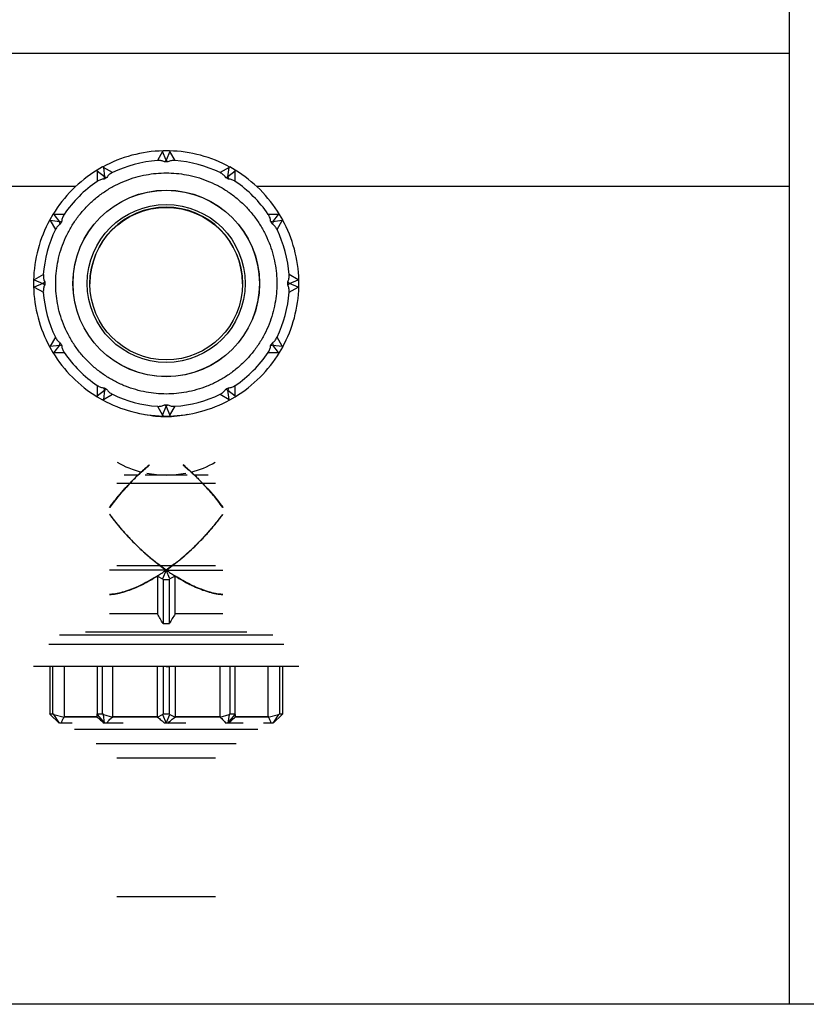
# Model space of a CAD drawing. Header units: millimetres. Extents: x 0 to 841, y 0 to 594.
# Tile 70 of 256: x 310 to 320, y 273 to 285. Entities that reach past the tile are written whole.
import ezdxf

# ---------------------------------------------------------------- set-up
doc = ezdxf.new("R2010")
doc.units = ezdxf.units.MM
doc.layers.add('TRAIT-FINS', color=9, linetype='Continuous')
doc.layers.add('TRAIT-FORT', color=4, linetype='Continuous', lineweight=25)

msp = doc.modelspace()

# ---------------------------------------------------------------- hatches: boundary and pattern name
at = {"layer": 'TRAIT-FINS'}
h = msp.add_hatch(dxfattribs=at)
h.set_pattern_fill('ANSI31', color=9, style=0)
edge = h.paths.add_edge_path(flags=0)
edge.add_ellipse((312.284, 281.925), major_axis=(0, -0.966), ratio=1, start_angle=0, end_angle=0)

# ---------------------------------------------------------------- linework, layer by layer
at = {"layer": 'TRAIT-FORT', "color": 4, "linetype": 'Continuous', "lineweight": 25}
for p, q in [((320.176, 272.799), (320.176, 294.799)), ((320.176, 284.839), (272.192, 284.839)), ((312.239, 283.599), (312.173, 283.484)), ((312.239, 283.599), (312.244, 283.608)), ((312.284, 283.488), (312.239, 283.599)), ((312.324, 283.608), (312.244, 283.608)), ((312.33, 283.599), (312.284, 283.488)), ((312.324, 283.608), (312.33, 283.599)), ((312.396, 283.484), (312.33, 283.599)), ((312.263, 283.467), (312.284, 283.488)), ((312.284, 283.488), (312.306, 283.467)), ((311.479, 283.403), (311.41, 283.363)), ((311.41, 283.352), (311.41, 283.363)), ((311.41, 283.352), (311.41, 283.22)), ((311.504, 283.279), (311.41, 283.352)), ((311.489, 283.398), (311.479, 283.403)), ((311.603, 283.332), (311.489, 283.398)), ((311.489, 283.398), (311.504, 283.279)), ((313.08, 283.398), (312.966, 283.332)), ((313.064, 283.279), (313.08, 283.398)), ((313.159, 283.352), (313.064, 283.279)), ((313.08, 283.398), (313.09, 283.403)), ((313.159, 283.363), (313.09, 283.403)), ((313.159, 283.352), (313.159, 283.363)), ((313.159, 283.22), (313.159, 283.352)), ((311.497, 283.25), (311.504, 283.279)), ((311.504, 283.279), (311.534, 283.271)), ((313.035, 283.271), (313.064, 283.279)), ((313.064, 283.279), (313.072, 283.25)), ((309.68, 283.159), (311.14, 283.159)), ((313.429, 283.159), (320.176, 283.159)), ((310.85, 282.803), (310.81, 282.734)), ((310.815, 282.724), (310.81, 282.734)), ((310.815, 282.724), (310.881, 282.61)), ((310.933, 282.708), (310.815, 282.724)), ((310.861, 282.803), (310.85, 282.803)), ((310.993, 282.803), (310.861, 282.803)), ((310.861, 282.803), (310.933, 282.708)), ((310.933, 282.708), (310.963, 282.716)), ((310.941, 282.679), (310.933, 282.708)), ((313.708, 282.803), (313.576, 282.803)), ((313.606, 282.716), (313.635, 282.708)), ((313.635, 282.708), (313.628, 282.679)), ((313.635, 282.708), (313.708, 282.803)), ((313.754, 282.724), (313.635, 282.708)), ((313.688, 282.61), (313.754, 282.724)), ((313.708, 282.803), (313.719, 282.803)), ((313.759, 282.734), (313.719, 282.803)), ((313.754, 282.724), (313.759, 282.734)), ((310.614, 281.974), (310.604, 281.968)), ((310.604, 281.968), (310.604, 281.888)), ((310.729, 282.04), (310.614, 281.974)), ((310.614, 281.974), (310.724, 281.928)), ((310.724, 281.928), (310.746, 281.95)), ((313.823, 281.95), (313.844, 281.928)), ((313.955, 281.974), (313.84, 282.04)), ((313.844, 281.928), (313.955, 281.974)), ((313.955, 281.974), (313.964, 281.968)), ((313.964, 281.888), (313.964, 281.968)), ((310.614, 281.883), (310.604, 281.888)), ((310.724, 281.928), (310.614, 281.883)), ((310.614, 281.883), (310.729, 281.817)), ((310.746, 281.907), (310.724, 281.928)), ((311.318, 281.928), (311.318, 281.925)), ((313.25, 281.925), (313.25, 281.928)), ((313.844, 281.928), (313.823, 281.907)), ((313.84, 281.817), (313.955, 281.883)), ((313.955, 281.883), (313.844, 281.928)), ((313.955, 281.883), (313.964, 281.888)), ((310.881, 281.247), (310.815, 281.133)), ((313.754, 281.133), (313.688, 281.247)), ((310.815, 281.133), (310.81, 281.123)), ((310.81, 281.123), (310.85, 281.054)), ((310.815, 281.133), (310.933, 281.148)), ((310.933, 281.148), (310.861, 281.054)), ((310.933, 281.148), (310.941, 281.178)), ((310.963, 281.14), (310.933, 281.148)), ((313.635, 281.148), (313.606, 281.14)), ((313.628, 281.178), (313.635, 281.148)), ((313.635, 281.148), (313.754, 281.133)), ((313.708, 281.054), (313.635, 281.148)), ((313.719, 281.054), (313.759, 281.123)), ((313.754, 281.133), (313.759, 281.123)), ((310.861, 281.054), (310.85, 281.054)), ((310.861, 281.054), (310.993, 281.054)), ((313.576, 281.054), (313.708, 281.054)), ((313.708, 281.054), (313.719, 281.054)), ((311.41, 280.637), (311.41, 280.505)), ((311.41, 280.505), (311.504, 280.577)), ((311.504, 280.577), (311.489, 280.459)), ((311.504, 280.577), (311.497, 280.607)), ((311.534, 280.585), (311.504, 280.577)), ((313.064, 280.577), (313.035, 280.585)), ((313.072, 280.607), (313.064, 280.577)), ((313.08, 280.459), (313.064, 280.577)), ((313.064, 280.577), (313.159, 280.505)), ((313.159, 280.505), (313.159, 280.637)), ((311.41, 280.505), (311.41, 280.493)), ((311.41, 280.493), (311.479, 280.453)), ((311.489, 280.459), (311.479, 280.453)), ((311.489, 280.459), (311.603, 280.525)), ((312.966, 280.525), (313.08, 280.459)), ((313.08, 280.459), (313.09, 280.453)), ((313.09, 280.453), (313.159, 280.493)), ((313.159, 280.505), (313.159, 280.493)), ((312.173, 280.372), (312.239, 280.258)), ((312.239, 280.258), (312.284, 280.368)), ((312.284, 280.368), (312.263, 280.39)), ((312.306, 280.39), (312.284, 280.368)), ((312.284, 280.368), (312.33, 280.258)), ((312.33, 280.258), (312.396, 280.372)), ((312.239, 280.258), (312.244, 280.248)), ((312.244, 280.248), (312.324, 280.248)), ((312.33, 280.258), (312.324, 280.248)), ((311.927, 279.499), (311.753, 279.499)), ((312.551, 279.499), (312.018, 279.499)), ((312.816, 279.499), (312.644, 279.499)), ((311.659, 279.398), (312.91, 279.398)), ((311.659, 278.358), (312.91, 278.358)), ((312.284, 278.298), (312.179, 278.377)), ((312.284, 278.298), (312.203, 278.358)), ((312.39, 278.377), (312.284, 278.298)), ((312.284, 278.298), (311.567, 278.298)), ((312.172, 278.223), (312.239, 278.188)), ((312.172, 278.223), (312.172, 277.743)), ((312.284, 278.298), (312.239, 278.188)), ((312.33, 278.188), (312.284, 278.298)), ((312.284, 278.298), (313.002, 278.298)), ((312.397, 278.223), (312.33, 278.188)), ((312.397, 277.743), (312.397, 278.223)), ((312.244, 278.178), (312.239, 278.188)), ((312.244, 278.178), (312.324, 278.178)), ((312.244, 278.178), (312.244, 277.622)), ((312.324, 278.178), (312.33, 278.188)), ((312.324, 277.622), (312.324, 278.178)), ((312.172, 277.743), (311.567, 277.743)), ((313.002, 277.743), (312.397, 277.743)), ((310.934, 277.478), (313.635, 277.478)), ((311.264, 277.518), (313.305, 277.518)), ((310.797, 277.358), (313.772, 277.358)), ((310.81, 277.078), (310.81, 276.478)), ((310.85, 277.078), (310.83, 277.078)), ((310.85, 277.078), (310.85, 277.078)), ((310.85, 276.478), (310.85, 277.078)), ((310.993, 277.078), (310.993, 276.438)), ((311.444, 277.078), (311.41, 277.078)), ((311.41, 277.078), (311.41, 276.478)), ((311.479, 276.478), (311.479, 277.078)), ((311.603, 277.078), (311.603, 276.438)), ((312.173, 276.438), (312.173, 277.078)), ((312.244, 277.078), (312.244, 277.078)), ((312.284, 277.078), (312.244, 277.078)), ((312.244, 277.078), (312.244, 276.478)), ((312.284, 277.078), (312.324, 277.078)), ((312.324, 276.478), (312.324, 277.078)), ((312.324, 277.078), (312.325, 277.078)), ((312.332, 277.078), (312.325, 277.078)), ((312.396, 277.078), (312.396, 276.438)), ((312.966, 276.438), (312.966, 277.078)), ((313.089, 277.078), (313.09, 277.078)), ((313.124, 277.078), (313.09, 277.078)), ((313.09, 277.078), (313.09, 276.478)), ((313.159, 277.078), (313.124, 277.078)), ((313.159, 276.478), (313.159, 277.078)), ((313.576, 276.438), (313.576, 277.078)), ((313.719, 277.078), (313.719, 276.478)), ((313.759, 276.478), (313.759, 277.078)), ((310.81, 276.478), (310.85, 276.478)), ((310.815, 276.468), (310.81, 276.478)), ((310.815, 276.468), (310.93, 276.361)), ((310.861, 276.468), (310.85, 276.478)), ((310.861, 276.468), (310.993, 276.434)), ((310.933, 276.358), (310.861, 276.468)), ((311.41, 276.478), (311.479, 276.478)), ((311.41, 276.468), (311.41, 276.478)), ((311.41, 276.468), (311.504, 276.358)), ((311.41, 276.434), (311.41, 276.468)), ((311.489, 276.468), (311.479, 276.478)), ((311.489, 276.468), (311.603, 276.434)), ((311.504, 276.358), (311.489, 276.468)), ((312.173, 276.434), (312.239, 276.468)), ((312.239, 276.468), (312.244, 276.478)), ((312.239, 276.468), (312.284, 276.358)), ((312.244, 276.478), (312.324, 276.478)), ((312.284, 276.358), (312.33, 276.468)), ((312.33, 276.468), (312.324, 276.478)), ((312.33, 276.468), (312.396, 276.434)), ((312.966, 276.434), (313.08, 276.468)), ((313.08, 276.468), (313.064, 276.358)), ((313.064, 276.358), (313.159, 276.468)), ((313.08, 276.468), (313.09, 276.478)), ((313.09, 276.478), (313.159, 276.478)), ((313.159, 276.468), (313.159, 276.478)), ((313.159, 276.468), (313.159, 276.434)), ((313.576, 276.434), (313.708, 276.468)), ((313.708, 276.468), (313.636, 276.358)), ((313.639, 276.361), (313.754, 276.468)), ((313.708, 276.468), (313.719, 276.478)), ((313.719, 276.478), (313.759, 276.478)), ((313.754, 276.468), (313.759, 276.478)), ((310.963, 276.358), (310.935, 276.358)), ((311.093, 276.358), (310.963, 276.358)), ((311.41, 276.438), (310.987, 276.438)), ((311.41, 276.438), (310.987, 276.438)), ((311.41, 276.438), (310.987, 276.438)), ((311.41, 276.438), (310.987, 276.438)), ((310.987, 276.438), (311.41, 276.438)), ((310.987, 276.438), (311.41, 276.438)), ((310.987, 276.438), (311.41, 276.438)), ((311.41, 276.438), (310.988, 276.438)), ((311.41, 276.438), (310.988, 276.438)), ((310.988, 276.438), (311.41, 276.438)), ((310.988, 276.438), (311.41, 276.438)), ((310.988, 276.438), (311.41, 276.438)), ((310.988, 276.438), (311.41, 276.438)), ((311.41, 276.438), (310.993, 276.438)), ((311.504, 276.358), (311.497, 276.358)), ((311.534, 276.358), (311.504, 276.358)), ((311.74, 276.358), (311.534, 276.358)), ((312.172, 276.438), (311.6, 276.438)), ((312.173, 276.438), (311.6, 276.438)), ((312.172, 276.438), (311.6, 276.438)), ((312.172, 276.438), (311.6, 276.438)), ((312.172, 276.438), (311.6, 276.438)), ((311.6, 276.438), (312.172, 276.438)), ((311.6, 276.438), (312.173, 276.438)), ((311.6, 276.438), (312.172, 276.438)), ((312.173, 276.438), (311.601, 276.438)), ((312.173, 276.438), (311.601, 276.438)), ((312.173, 276.438), (311.601, 276.438)), ((311.601, 276.438), (312.173, 276.438)), ((311.601, 276.438), (312.173, 276.438)), ((311.601, 276.438), (312.172, 276.438)), ((311.601, 276.438), (312.172, 276.438)), ((311.601, 276.438), (312.172, 276.438)), ((311.601, 276.438), (312.172, 276.438)), ((312.173, 276.438), (311.602, 276.438)), ((312.173, 276.438), (311.602, 276.438)), ((312.173, 276.438), (311.602, 276.438)), ((311.602, 276.438), (312.173, 276.438)), ((311.603, 276.438), (312.173, 276.438)), ((312.284, 276.358), (312.263, 276.358)), ((312.306, 276.358), (312.284, 276.358)), ((312.532, 276.358), (312.306, 276.358)), ((312.966, 276.438), (312.396, 276.438)), ((312.966, 276.438), (312.396, 276.438)), ((312.966, 276.438), (312.396, 276.438)), ((312.966, 276.438), (312.396, 276.438)), ((312.966, 276.438), (312.396, 276.438)), ((312.966, 276.438), (312.396, 276.438)), ((312.966, 276.438), (312.396, 276.438)), ((312.396, 276.438), (312.966, 276.438)), ((312.396, 276.438), (312.966, 276.438)), ((312.396, 276.438), (312.966, 276.438)), ((312.396, 276.438), (312.966, 276.438)), ((312.396, 276.438), (312.966, 276.438)), ((312.396, 276.438), (312.966, 276.438)), ((312.396, 276.438), (312.966, 276.438)), ((312.396, 276.438), (312.966, 276.438)), ((312.966, 276.438), (312.397, 276.438)), ((312.966, 276.438), (312.397, 276.438)), ((312.966, 276.438), (312.397, 276.438)), ((312.966, 276.438), (312.397, 276.438)), ((312.397, 276.438), (312.966, 276.438)), ((312.397, 276.438), (312.966, 276.438)), ((312.397, 276.438), (312.966, 276.438)), ((313.064, 276.358), (313.035, 276.358)), ((313.072, 276.358), (313.064, 276.358)), ((313.258, 276.358), (313.072, 276.358)), ((313.58, 276.438), (313.159, 276.438)), ((313.582, 276.438), (313.159, 276.438)), ((313.581, 276.438), (313.159, 276.438)), ((313.576, 276.438), (313.159, 276.438)), ((313.582, 276.438), (313.159, 276.438)), ((313.581, 276.438), (313.159, 276.438)), ((313.581, 276.438), (313.159, 276.438)), ((313.582, 276.438), (313.159, 276.438)), ((313.581, 276.438), (313.159, 276.438)), ((313.581, 276.438), (313.159, 276.438)), ((313.159, 276.438), (313.581, 276.438)), ((313.159, 276.438), (313.582, 276.438)), ((313.159, 276.438), (313.581, 276.438)), ((313.159, 276.438), (313.582, 276.438)), ((313.159, 276.438), (313.582, 276.438)), ((313.159, 276.438), (313.582, 276.438)), ((313.159, 276.438), (313.582, 276.438)), ((313.634, 276.358), (313.606, 276.358)), ((312.284, 276.098), (311.399, 276.098)), ((313.17, 276.098), (312.284, 276.098)), ((312.91, 275.918), (311.659, 275.918)), ((312.91, 274.158), (311.659, 274.158)), ((320.176, 272.799), (301.176, 272.799)), ((322.176, 272.799), (320.176, 272.799))]:
    msp.add_line(p, q, dxfattribs=at)
for centre, radius in [((312.284, 281.928), 1.182), ((312.284, 281.928), 1.18), ((312.284, 281.928), 1), ((312.284, 281.925), 0.966)]:
    msp.add_circle(centre, radius, dxfattribs=at)
for centre, radius, start, end in [((312.284, 281.928), 1.68, 91.3738, 118.6262), ((312.284, 281.928), 1.68, 61.3738, 88.6262), ((312.284, 281.928), 1.56, 94.102, 115.898), ((312.284, 281.928), 1.56, 64.102, 85.898), ((312.284, 281.928), 1.68, 121.3738, 148.6262), ((312.284, 281.928), 1.68, 31.3738, 58.6262), ((312.284, 281.928), 1.56, 124.102, 145.898), ((312.284, 281.928), 1.56, 34.102, 55.898), ((312.284, 281.928), 0.966, 0, 180), ((312.284, 281.928), 1.68, 151.3738, 178.6262), ((312.284, 281.928), 1.68, 1.3738, 28.6262), ((312.284, 281.928), 1.56, 154.102, 175.898), ((312.284, 281.928), 1.56, 4.102, 25.898), ((312.284, 281.928), 1.68, 181.3738, 208.6262), ((312.284, 281.928), 1.68, 331.3738, 358.6262), ((312.284, 281.928), 1.56, 184.102, 205.898), ((312.284, 281.928), 1.56, 334.102, 355.898), ((312.284, 281.928), 1.68, 211.3738, 238.6262), ((312.284, 281.928), 1.56, 214.102, 235.898), ((312.284, 281.928), 1.56, 304.102, 325.898), ((312.284, 281.928), 1.68, 301.3738, 328.6262), ((312.284, 281.928), 1.68, 241.3738, 268.6262), ((312.284, 281.928), 1.56, 244.102, 265.898), ((312.284, 281.928), 1.68, 271.3738, 298.6262), ((312.284, 281.928), 1.56, 274.102, 295.898), ((312.283, 281.548), 1.306, 258.0062, 270.0688), ((312.286, 281.549), 1.306, 269.9318, 281.9197), ((312.226, 280.595), 1.086, 238.7649, 256.4417), ((312.34, 280.601), 1.093, 283.7031, 301.1771), ((312.283, 280.81), 1.308, 259.2003, 270.0637), ((312.286, 280.811), 1.309, 269.9411, 280.7949)]:
    msp.add_arc(centre, radius, start, end, dxfattribs=at)
for major_axis, start_param, end_param in [((0.979, 0.979), 4.213116, 4.31969), ((0.979, -0.979), 5.105088, 5.211662)]:
    msp.add_ellipse((312.284, 279.048), major_axis=major_axis, ratio=0.414214, start_param=start_param, end_param=end_param, dxfattribs=at)
for points, knots in [([(312.263, 283.467), (312.257, 283.471), (312.25, 283.474), (312.236, 283.479), (312.229, 283.481), (312.214, 283.483), (312.206, 283.484), (312.189, 283.485), (312.181, 283.485), (312.173, 283.484)], [0, 0, 0, 0, 0.25, 0.25, 0.5, 0.5, 0.75, 0.75, 1, 1, 1, 1]), ([(312.396, 283.484), (312.379, 283.485), (312.363, 283.485), (312.34, 283.481), (312.333, 283.479), (312.319, 283.474), (312.312, 283.471), (312.306, 283.467)], [0, 0, 0, 0, 0.5, 0.5, 0.75, 0.75, 1, 1, 1, 1]), ([(312.284, 283.328), (312.242, 283.328), (312.156, 283.324), (312.027, 283.306), (311.897, 283.276), (311.767, 283.231), (311.639, 283.174), (311.516, 283.102), (311.4, 283.017), (311.293, 282.92), (311.196, 282.813), (311.111, 282.697), (311.039, 282.573), (310.981, 282.446), (310.937, 282.316), (310.906, 282.186), (310.888, 282.056), (310.883, 281.928), (310.888, 281.8), (310.906, 281.671), (310.937, 281.541), (310.981, 281.41), (311.039, 281.283), (311.111, 281.16), (311.196, 281.044), (311.293, 280.937), (311.4, 280.84), (311.516, 280.755), (311.639, 280.683), (311.767, 280.625), (311.897, 280.581), (312.027, 280.55), (312.156, 280.532), (312.284, 280.526), (312.413, 280.532), (312.542, 280.55), (312.672, 280.581), (312.802, 280.625), (312.93, 280.683), (313.053, 280.755), (313.169, 280.84), (313.276, 280.937), (313.373, 281.044), (313.458, 281.16), (313.53, 281.283), (313.588, 281.41), (313.632, 281.541), (313.663, 281.671), (313.681, 281.8), (313.686, 281.928), (313.681, 282.056), (313.663, 282.186), (313.632, 282.316), (313.588, 282.446), (313.53, 282.573), (313.458, 282.697), (313.373, 282.813), (313.276, 282.92), (313.169, 283.017), (313.053, 283.102), (312.93, 283.174), (312.802, 283.231), (312.672, 283.276), (312.542, 283.306), (312.413, 283.324), (312.327, 283.328), (312.284, 283.328)], [0, 0, 0, 0, 0.014561, 0.029124, 0.044559, 0.059997, 0.076075, 0.092156, 0.108577, 0.125, 0.141421, 0.157844, 0.173922, 0.190003, 0.205438, 0.220876, 0.235437, 0.25, 0.264561, 0.279124, 0.294559, 0.309997, 0.326075, 0.342156, 0.358577, 0.375, 0.391421, 0.407844, 0.423922, 0.440003, 0.455438, 0.470876, 0.485437, 0.5, 0.514561, 0.529124, 0.544559, 0.559997, 0.576075, 0.592156, 0.608577, 0.625, 0.641421, 0.657844, 0.673922, 0.690003, 0.705438, 0.720876, 0.735437, 0.75, 0.764561, 0.779124, 0.794559, 0.809997, 0.826075, 0.842156, 0.858577, 0.875, 0.891421, 0.907844, 0.923922, 0.940003, 0.955438, 0.970876, 0.985437, 1, 1, 1, 1]), ([(311.603, 283.332), (311.588, 283.324), (311.574, 283.316), (311.557, 283.301), (311.551, 283.295), (311.541, 283.284), (311.537, 283.278), (311.534, 283.271)], [0, 0, 0, 0, 0.5, 0.5, 0.75, 0.75, 1, 1, 1, 1]), ([(313.035, 283.271), (313.032, 283.278), (313.028, 283.284), (313.018, 283.295), (313.013, 283.3), (313.001, 283.31), (312.994, 283.315), (312.98, 283.324), (312.973, 283.328), (312.966, 283.332)], [0, 0, 0, 0, 0.25, 0.25, 0.5, 0.5, 0.75, 0.75, 1, 1, 1, 1]), ([(311.497, 283.25), (311.489, 283.25), (311.482, 283.25), (311.468, 283.247), (311.46, 283.245), (311.446, 283.24), (311.438, 283.236), (311.424, 283.229), (311.417, 283.225), (311.41, 283.22)], [0, 0, 0, 0, 0.25, 0.25, 0.5, 0.5, 0.75, 0.75, 1, 1, 1, 1]), ([(313.159, 283.22), (313.145, 283.229), (313.131, 283.237), (313.109, 283.245), (313.102, 283.247), (313.087, 283.25), (313.08, 283.25), (313.072, 283.25)], [0, 0, 0, 0, 0.5, 0.5, 0.75, 0.75, 1, 1, 1, 1]), ([(310.993, 282.803), (310.984, 282.789), (310.976, 282.775), (310.968, 282.753), (310.966, 282.745), (310.963, 282.731), (310.962, 282.723), (310.963, 282.716)], [0, 0, 0, 0, 0.5, 0.5, 0.75, 0.75, 1, 1, 1, 1]), ([(313.606, 282.716), (313.606, 282.723), (313.606, 282.731), (313.603, 282.745), (313.601, 282.753), (313.596, 282.767), (313.592, 282.774), (313.585, 282.789), (313.581, 282.796), (313.576, 282.803)], [0, 0, 0, 0, 0.25, 0.25, 0.5, 0.5, 0.75, 0.75, 1, 1, 1, 1]), ([(310.941, 282.679), (310.935, 282.676), (310.929, 282.671), (310.918, 282.662), (310.912, 282.656), (310.902, 282.644), (310.898, 282.638), (310.889, 282.624), (310.885, 282.617), (310.881, 282.61)], [0, 0, 0, 0, 0.25, 0.25, 0.5, 0.5, 0.75, 0.75, 1, 1, 1, 1]), ([(313.688, 282.61), (313.68, 282.625), (313.672, 282.638), (313.657, 282.656), (313.651, 282.662), (313.64, 282.671), (313.634, 282.676), (313.628, 282.679)], [0, 0, 0, 0, 0.5, 0.5, 0.75, 0.75, 1, 1, 1, 1]), ([(310.729, 282.04), (310.728, 282.023), (310.728, 282.007), (310.732, 281.984), (310.734, 281.977), (310.739, 281.963), (310.742, 281.956), (310.746, 281.95)], [0, 0, 0, 0, 0.5, 0.5, 0.75, 0.75, 1, 1, 1, 1]), ([(313.823, 281.95), (313.827, 281.956), (313.83, 281.963), (313.835, 281.976), (313.837, 281.984), (313.839, 281.999), (313.84, 282.007), (313.841, 282.023), (313.841, 282.032), (313.84, 282.04)], [0, 0, 0, 0, 0.25, 0.25, 0.5, 0.5, 0.75, 0.75, 1, 1, 1, 1]), ([(310.746, 281.907), (310.742, 281.901), (310.739, 281.894), (310.734, 281.88), (310.732, 281.873), (310.729, 281.857), (310.729, 281.849), (310.728, 281.833), (310.728, 281.825), (310.729, 281.817)], [0, 0, 0, 0, 0.25, 0.25, 0.5, 0.5, 0.75, 0.75, 1, 1, 1, 1]), ([(313.84, 281.817), (313.841, 281.833), (313.841, 281.85), (313.837, 281.873), (313.835, 281.88), (313.83, 281.894), (313.827, 281.901), (313.823, 281.907)], [0, 0, 0, 0, 0.5, 0.5, 0.75, 0.75, 1, 1, 1, 1]), ([(310.881, 281.247), (310.889, 281.232), (310.897, 281.218), (310.912, 281.2), (310.917, 281.195), (310.929, 281.185), (310.935, 281.181), (310.941, 281.178)], [0, 0, 0, 0, 0.5, 0.5, 0.75, 0.75, 1, 1, 1, 1]), ([(313.628, 281.178), (313.634, 281.181), (313.64, 281.185), (313.651, 281.195), (313.657, 281.2), (313.667, 281.212), (313.671, 281.219), (313.68, 281.232), (313.684, 281.24), (313.688, 281.247)], [0, 0, 0, 0, 0.25, 0.25, 0.5, 0.5, 0.75, 0.75, 1, 1, 1, 1]), ([(310.963, 281.14), (310.962, 281.133), (310.963, 281.126), (310.966, 281.111), (310.968, 281.104), (310.973, 281.089), (310.977, 281.082), (310.984, 281.068), (310.988, 281.061), (310.993, 281.054)], [0, 0, 0, 0, 0.25, 0.25, 0.5, 0.5, 0.75, 0.75, 1, 1, 1, 1]), ([(313.576, 281.054), (313.585, 281.068), (313.593, 281.082), (313.601, 281.104), (313.603, 281.111), (313.606, 281.126), (313.606, 281.133), (313.606, 281.14)], [0, 0, 0, 0, 0.5, 0.5, 0.75, 0.75, 1, 1, 1, 1]), ([(311.41, 280.637), (311.424, 280.627), (311.438, 280.62), (311.46, 280.612), (311.467, 280.61), (311.482, 280.607), (311.489, 280.606), (311.497, 280.607)], [0, 0, 0, 0, 0.5, 0.5, 0.75, 0.75, 1, 1, 1, 1]), ([(311.534, 280.585), (311.537, 280.579), (311.541, 280.573), (311.551, 280.561), (311.556, 280.556), (311.568, 280.546), (311.575, 280.542), (311.588, 280.533), (311.596, 280.529), (311.603, 280.525)], [0, 0, 0, 0, 0.25, 0.25, 0.5, 0.5, 0.75, 0.75, 1, 1, 1, 1]), ([(312.966, 280.525), (312.981, 280.533), (312.994, 280.541), (313.012, 280.556), (313.018, 280.561), (313.028, 280.573), (313.032, 280.579), (313.035, 280.585)], [0, 0, 0, 0, 0.5, 0.5, 0.75, 0.75, 1, 1, 1, 1]), ([(313.072, 280.607), (313.08, 280.606), (313.087, 280.607), (313.101, 280.61), (313.109, 280.612), (313.123, 280.617), (313.131, 280.62), (313.145, 280.628), (313.152, 280.632), (313.159, 280.637)], [0, 0, 0, 0, 0.25, 0.25, 0.5, 0.5, 0.75, 0.75, 1, 1, 1, 1]), ([(312.173, 280.372), (312.19, 280.371), (312.206, 280.372), (312.229, 280.376), (312.236, 280.378), (312.25, 280.383), (312.257, 280.386), (312.263, 280.39)], [0, 0, 0, 0, 0.5, 0.5, 0.75, 0.75, 1, 1, 1, 1]), ([(312.306, 280.39), (312.312, 280.386), (312.319, 280.383), (312.333, 280.378), (312.34, 280.376), (312.355, 280.373), (312.363, 280.373), (312.379, 280.372), (312.388, 280.372), (312.396, 280.372)], [0, 0, 0, 0, 0.25, 0.25, 0.5, 0.5, 0.75, 0.75, 1, 1, 1, 1]), ([(311.565, 279.089), (311.57, 279.095), (311.586, 279.118), (311.62, 279.161), (311.665, 279.219), (311.717, 279.28), (311.769, 279.339), (311.822, 279.395), (311.898, 279.473), (311.979, 279.552), (312.048, 279.61), (312.071, 279.629)], [0, 0, 0, 0, 0.03144, 0.122891, 0.233954, 0.342092, 0.453229, 0.556806, 0.652829, 0.88718, 1, 1, 1, 1]), ([(312.07, 279.629), (312.031, 279.595), (311.92, 279.498), (311.755, 279.327), (311.63, 279.18), (311.574, 279.101), (311.568, 279.092)], [0, 0, 0, 0, 0.203291, 0.569536, 0.953297, 1, 1, 1, 1]), ([(311.568, 279.092), (311.574, 279.101), (311.607, 279.148), (311.672, 279.227), (311.763, 279.332), (311.855, 279.43), (311.957, 279.531), (312.03, 279.595), (312.07, 279.629)], [0, 0, 0, 0, 0.046841, 0.253287, 0.430939, 0.623703, 0.797522, 1, 1, 1, 1]), ([(312.069, 279.627), (312.046, 279.608), (311.977, 279.55), (311.847, 279.424), (311.698, 279.264), (311.608, 279.144), (311.57, 279.092)], [0, 0, 0, 0, 0.115098, 0.346823, 0.718877, 1, 1, 1, 1]), ([(312.499, 279.63), (312.5, 279.629), (312.534, 279.601), (312.6, 279.54), (312.688, 279.456), (312.769, 279.372), (312.842, 279.292), (312.912, 279.209), (312.965, 279.142), (312.993, 279.104), (313.001, 279.092)], [0, 0, 0, 0, 0.005355, 0.170196, 0.349224, 0.486431, 0.63852, 0.7912, 0.936777, 1, 1, 1, 1]), ([(313, 279.092), (312.994, 279.101), (312.957, 279.157), (312.871, 279.259), (312.749, 279.395), (312.625, 279.519), (312.538, 279.595), (312.499, 279.629)], [0, 0, 0, 0, 0.046637, 0.303179, 0.554057, 0.796773, 1, 1, 1, 1]), ([(312.499, 279.629), (312.539, 279.595), (312.624, 279.52), (312.747, 279.397), (312.87, 279.261), (312.954, 279.158), (312.995, 279.101), (313.001, 279.092)], [0, 0, 0, 0, 0.202505, 0.438458, 0.692785, 0.953152, 1, 1, 1, 1]), ([(313, 279.092), (312.98, 279.12), (312.925, 279.195), (312.823, 279.314), (312.699, 279.446), (312.591, 279.55), (312.523, 279.608), (312.5, 279.627)], [0, 0, 0, 0, 0.1524, 0.406334, 0.65325, 0.884917, 1, 1, 1, 1]), ([(311.565, 279.007), (311.581, 278.985), (311.617, 278.936), (311.679, 278.859), (311.751, 278.776), (311.825, 278.697), (311.916, 278.603), (312.026, 278.502), (312.155, 278.393), (312.242, 278.329), (312.284, 278.298)], [0, 0, 0, 0, 0.084881, 0.195765, 0.30837, 0.419984, 0.521421, 0.69399, 0.852267, 1, 1, 1, 1]), ([(311.566, 279.005), (311.568, 279.002), (311.592, 278.967), (311.648, 278.897), (311.732, 278.797), (311.833, 278.687), (311.946, 278.575), (312.072, 278.462), (312.184, 278.37), (312.256, 278.318), (312.284, 278.298)], [0, 0, 0, 0, 0.011597, 0.138626, 0.280067, 0.414903, 0.587358, 0.749103, 0.90135, 1, 1, 1, 1]), ([(312.284, 278.298), (312.316, 278.321), (312.381, 278.368), (312.476, 278.445), (312.574, 278.53), (312.655, 278.606), (312.722, 278.674), (312.775, 278.73), (312.828, 278.788), (312.881, 278.849), (312.929, 278.908), (312.97, 278.96), (312.993, 278.992), (313.003, 279.005)], [0, 0, 0, 0, 0.109833, 0.226909, 0.348206, 0.479591, 0.551149, 0.627908, 0.709874, 0.790241, 0.872383, 0.9465, 1, 1, 1, 1]), ([(312.284, 278.298), (312.299, 278.308), (312.327, 278.328), (312.387, 278.373), (312.465, 278.435), (312.559, 278.516), (312.654, 278.605), (312.746, 278.698), (312.838, 278.798), (312.924, 278.9), (312.977, 278.971), (313.002, 279.004)], [0, 0, 0, 0, 0.048957, 0.099183, 0.211568, 0.331857, 0.454934, 0.589482, 0.717429, 0.866036, 1, 1, 1, 1]), ([(312.373, 278.363), (312.372, 278.362), (312.343, 278.339), (312.313, 278.318), (312.284, 278.298)], [0, 0, 0, 0, 0.045375, 1, 1, 1, 1]), ([(312.172, 278.223), (312.14, 278.203), (312.076, 278.164), (311.979, 278.113), (311.882, 278.068), (311.786, 278.032), (311.694, 278.006), (311.621, 277.992), (311.581, 277.99), (311.568, 277.99)], [0, 0, 0, 0, 0.157334, 0.309692, 0.468189, 0.621926, 0.774822, 0.924945, 1, 1, 1, 1]), ([(312.172, 278.223), (312.14, 278.203), (312.079, 278.165), (311.984, 278.115), (311.89, 278.072), (311.796, 278.036), (311.706, 278.009), (311.629, 277.993), (311.585, 277.991), (311.568, 277.99)], [0, 0, 0, 0, 0.153768, 0.302733, 0.455413, 0.603635, 0.753895, 0.901321, 1, 1, 1, 1]), ([(311.568, 277.99), (311.581, 277.99), (311.621, 277.992), (311.694, 278.006), (311.785, 278.032), (311.882, 278.068), (312.012, 278.127), (312.108, 278.185), (312.172, 278.223)], [0, 0, 0, 0, 0.075161, 0.224817, 0.378272, 0.530972, 0.6906, 1, 1, 1, 1]), ([(311.568, 277.99), (311.585, 277.991), (311.629, 277.993), (311.706, 278.009), (311.796, 278.036), (311.889, 278.071), (311.983, 278.115), (312.078, 278.165), (312.14, 278.203), (312.172, 278.223)], [0, 0, 0, 0, 0.098323, 0.245799, 0.39566, 0.543905, 0.696656, 0.845144, 1, 1, 1, 1]), ([(313.001, 277.99), (312.988, 277.99), (312.948, 277.992), (312.875, 278.006), (312.783, 278.032), (312.687, 278.068), (312.557, 278.127), (312.461, 278.185), (312.397, 278.223)], [0, 0, 0, 0, 0.075076, 0.225231, 0.378216, 0.531984, 0.690574, 1, 1, 1, 1]), ([(313.001, 277.99), (312.983, 277.991), (312.94, 277.993), (312.863, 278.009), (312.773, 278.036), (312.679, 278.072), (312.553, 278.129), (312.459, 278.185), (312.397, 278.223)], [0, 0, 0, 0, 0.098708, 0.246158, 0.396504, 0.544752, 0.697516, 1, 1, 1, 1]), ([(312.397, 278.223), (312.429, 278.203), (312.491, 278.165), (312.586, 278.115), (312.679, 278.072), (312.773, 278.036), (312.863, 278.009), (312.94, 277.993), (312.983, 277.991), (313.001, 277.99)], [0, 0, 0, 0, 0.155278, 0.302719, 0.456415, 0.603605, 0.754386, 0.901275, 1, 1, 1, 1]), ([(312.397, 278.223), (312.429, 278.203), (312.493, 278.164), (312.591, 278.112), (312.688, 278.068), (312.784, 278.032), (312.875, 278.006), (312.948, 277.992), (312.988, 277.99), (313.001, 277.99)], [0, 0, 0, 0, 0.1579236, 0.310954, 0.4689323, 0.6225053, 0.7750925, 0.925008, 1, 1, 1, 1]), ([(313.963, 277.078), (313.964, 277.078), (313.968, 277.078), (313.952, 277.078), (313.913, 277.078), (313.849, 277.078), (313.771, 277.078), (313.683, 277.078), (313.581, 277.078), (313.464, 277.078), (313.334, 277.078), (313.195, 277.078), (313.047, 277.078), (312.878, 277.078), (312.688, 277.078), (312.481, 277.078), (312.274, 277.078), (312.068, 277.078), (311.861, 277.078), (311.672, 277.078), (311.504, 277.078), (311.357, 277.078), (311.219, 277.078), (311.091, 277.078), (310.975, 277.078), (310.875, 277.078), (310.789, 277.078), (310.712, 277.078), (310.652, 277.078), (310.612, 277.078), (310.607, 277.078), (310.604, 277.078)], [0, 0, 0, 0, 0.003829, 0.042515, 0.082394, 0.123385, 0.155417, 0.187452, 0.22016, 0.252872, 0.285579, 0.318291, 0.350323, 0.382359, 0.423346, 0.463225, 0.501914, 0.540601, 0.580479, 0.62147, 0.653502, 0.685538, 0.718246, 0.750957, 0.783665, 0.816377, 0.848408, 0.880444, 0.921432, 0.961311, 1, 1, 1, 1]), ([(310.963, 276.358), (310.962, 276.365), (310.963, 276.372), (310.966, 276.385), (310.968, 276.392), (310.973, 276.405), (310.977, 276.411), (310.984, 276.423), (310.988, 276.428), (310.993, 276.434)], [0, 0, 0, 0, 0.25, 0.25, 0.5, 0.5, 0.75, 0.75, 1, 1, 1, 1]), ([(311.41, 276.434), (311.424, 276.423), (311.438, 276.411), (311.46, 276.392), (311.467, 276.386), (311.482, 276.372), (311.489, 276.365), (311.497, 276.358)], [0, 0, 0, 0, 0.5, 0.5, 0.75, 0.75, 1, 1, 1, 1]), ([(311.534, 276.358), (311.537, 276.365), (311.541, 276.372), (311.551, 276.385), (311.556, 276.392), (311.568, 276.405), (311.575, 276.411), (311.588, 276.423), (311.596, 276.428), (311.603, 276.434)], [0, 0, 0, 0, 0.25, 0.25, 0.5, 0.5, 0.75, 0.75, 1, 1, 1, 1]), ([(312.173, 276.434), (312.19, 276.423), (312.206, 276.411), (312.229, 276.392), (312.236, 276.386), (312.25, 276.372), (312.257, 276.365), (312.263, 276.358)], [0, 0, 0, 0, 0.5, 0.5, 0.75, 0.75, 1, 1, 1, 1]), ([(312.306, 276.358), (312.312, 276.365), (312.319, 276.372), (312.333, 276.385), (312.34, 276.392), (312.355, 276.405), (312.363, 276.411), (312.379, 276.423), (312.388, 276.428), (312.396, 276.434)], [0, 0, 0, 0, 0.25, 0.25, 0.5, 0.5, 0.75, 0.75, 1, 1, 1, 1]), ([(312.966, 276.434), (312.981, 276.423), (312.994, 276.411), (313.012, 276.392), (313.018, 276.386), (313.028, 276.372), (313.032, 276.365), (313.035, 276.358)], [0, 0, 0, 0, 0.5, 0.5, 0.75, 0.75, 1, 1, 1, 1]), ([(313.072, 276.358), (313.08, 276.365), (313.087, 276.372), (313.101, 276.385), (313.109, 276.392), (313.123, 276.405), (313.131, 276.411), (313.145, 276.423), (313.152, 276.428), (313.159, 276.434)], [0, 0, 0, 0, 0.25, 0.25, 0.5, 0.5, 0.75, 0.75, 1, 1, 1, 1]), ([(313.606, 276.358), (313.592, 276.358), (313.565, 276.358), (313.531, 276.358), (313.515, 276.358)], [0, 0, 0, 0, 0.51519, 1, 1, 1, 1]), ([(313.576, 276.434), (313.585, 276.423), (313.593, 276.411), (313.601, 276.392), (313.603, 276.386), (313.606, 276.372), (313.606, 276.365), (313.606, 276.358)], [0, 0, 0, 0, 0.5, 0.5, 0.75, 0.75, 1, 1, 1, 1]), ([(313.446, 276.278), (313.422, 276.278), (313.37, 276.278), (313.276, 276.278), (313.169, 276.278), (313.053, 276.278), (312.93, 276.278), (312.789, 276.278), (312.63, 276.278), (312.457, 276.278), (312.284, 276.278), (312.112, 276.278), (311.939, 276.278), (311.78, 276.278), (311.639, 276.278), (311.516, 276.278), (311.4, 276.278), (311.293, 276.278), (311.199, 276.278), (311.147, 276.278), (311.123, 276.278)], [0, 0, 0, 0, 0.046426, 0.099105, 0.151775, 0.204454, 0.256028, 0.307609, 0.373581, 0.437753, 0.5, 0.562239, 0.626412, 0.69239, 0.743964, 0.795545, 0.848216, 0.900895, 0.953566, 1, 1, 1, 1])]:
    msp.add_open_spline(points, degree=3, knots=knots, dxfattribs=at)
for points in [[(312.306, 283.467), (312.299, 283.467), (312.284, 283.467), (312.27, 283.467), (312.263, 283.467)], [(311.534, 283.271), (311.528, 283.268), (311.515, 283.261), (311.503, 283.253), (311.497, 283.25)], [(313.072, 283.25), (313.066, 283.253), (313.054, 283.261), (313.041, 283.268), (313.035, 283.271)], [(310.963, 282.716), (310.959, 282.71), (310.952, 282.698), (310.945, 282.685), (310.941, 282.679)], [(313.628, 282.679), (313.624, 282.685), (313.617, 282.698), (313.61, 282.71), (313.606, 282.716)], [(310.746, 281.95), (310.746, 281.943), (310.746, 281.928), (310.746, 281.914), (310.746, 281.907)], [(313.823, 281.907), (313.823, 281.914), (313.823, 281.928), (313.823, 281.943), (313.823, 281.95)], [(310.941, 281.178), (310.945, 281.172), (310.952, 281.159), (310.959, 281.147), (310.963, 281.14)], [(313.606, 281.14), (313.61, 281.147), (313.617, 281.159), (313.624, 281.172), (313.628, 281.178)], [(311.497, 280.607), (311.503, 280.603), (311.515, 280.596), (311.528, 280.589), (311.534, 280.585)], [(313.035, 280.585), (313.041, 280.589), (313.054, 280.596), (313.066, 280.603), (313.072, 280.607)], [(312.263, 280.39), (312.27, 280.39), (312.284, 280.39), (312.299, 280.39), (312.306, 280.39)], [(312.244, 277.622), (312.22, 277.663), (312.196, 277.703), (312.172, 277.743)], [(312.397, 277.743), (312.373, 277.703), (312.348, 277.663), (312.324, 277.622)], [(312.244, 277.622), (312.271, 277.623), (312.298, 277.623), (312.324, 277.622)], [(310.993, 276.438), (310.993, 276.437), (310.993, 276.435), (310.993, 276.434)], [(311.603, 276.438), (311.603, 276.437), (311.603, 276.435), (311.603, 276.434)], [(312.173, 276.434), (312.173, 276.435), (312.173, 276.437), (312.173, 276.438)], [(312.396, 276.438), (312.396, 276.437), (312.396, 276.435), (312.396, 276.434)], [(312.966, 276.434), (312.966, 276.435), (312.966, 276.437), (312.966, 276.438)], [(313.576, 276.434), (313.576, 276.435), (313.576, 276.437), (313.576, 276.438)]]:
    msp.add_open_spline(points, degree=3, dxfattribs=at)

doc.saveas('drawing.dxf')
